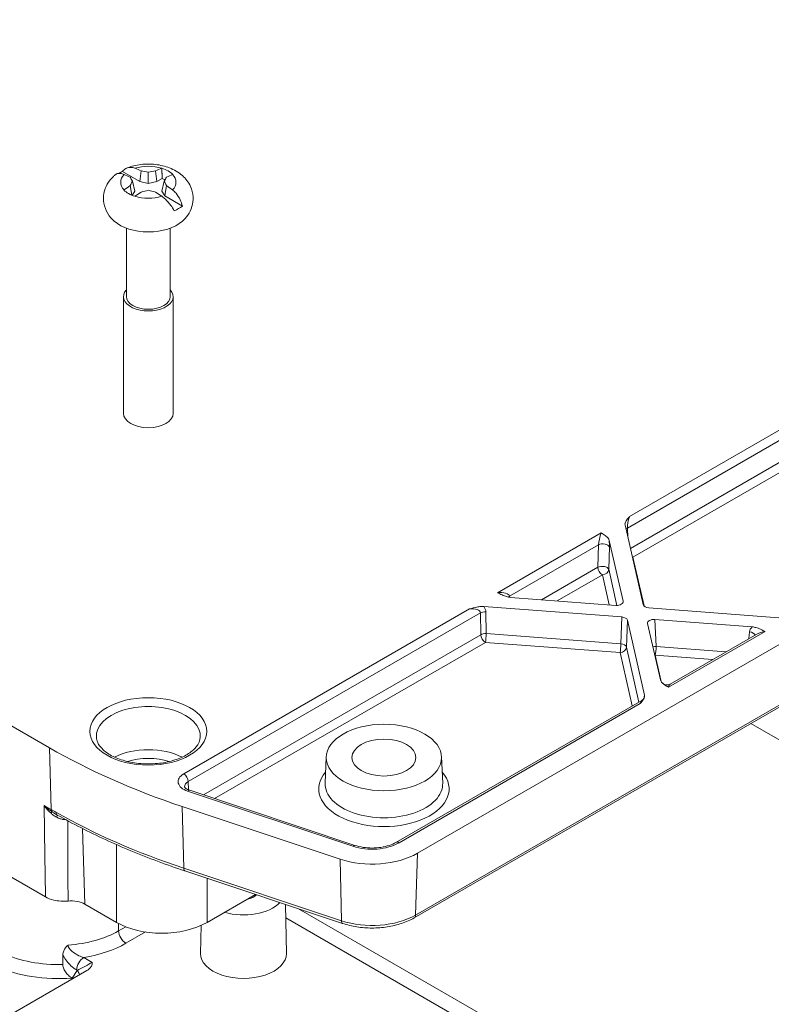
# Model space of a CAD drawing. Header units: millimetres. Extents: x 16 to 915, y 16 to 703.
# Tile 20 of 23: x 697 to 746, y 516 to 580. Entities that reach past the tile are written whole.
import ezdxf

# ---------------------------------------------------------------- set-up
doc = ezdxf.new("R2010")
doc.units = ezdxf.units.MM
doc.header["$LTSCALE"] = 3.333333
doc.layers.add('Visible (ANSI)', color=7, linetype='Continuous', lineweight=9)
doc.layers.add('Visible Narrow (ANSI)', color=7, linetype='Continuous', lineweight=9)

msp = doc.modelspace()

# ---------------------------------------------------------------- linework, layer by layer
at = {"layer": 'Visible (ANSI)'}
for p, q in [((699.1226, 533.0691), (617.0903, 580.4305)), ((805.9094, 574.0425), (723.0529, 526.2053)), ((617.9629, 570.0769), (698.8673, 523.3667)), ((703.8717, 570.555), (705.0126, 569.8963)), ((705.0872, 570.593), (705.0126, 569.8963)), ((705.5556, 570.5159), (705.5556, 569.7826)), ((706.0239, 570.593), (706.0985, 569.8963)), ((706.0985, 569.8963), (706.454, 570.1015)), ((704.3664, 569.636), (704.4749, 569.0152)), ((704.5319, 569.9249), (704.6807, 569.2775)), ((705.0126, 569.8963), (705.5556, 569.7826)), ((705.5556, 569.7826), (706.0985, 569.8963)), ((706.5792, 569.9249), (706.4305, 569.2775)), ((706.7447, 569.636), (706.6273, 568.964)), ((722.8429, 522.0034), (805.6994, 569.8406)), ((704.5074, 569.0016), (704.6807, 569.2775)), ((706.4305, 569.2775), (706.6273, 568.964)), ((707.7682, 568.3053), (706.6273, 568.964)), ((704.1264, 566.8701), (704.1264, 562.4189)), ((706.9847, 566.8701), (706.9847, 562.4189)), ((703.9389, 562.4189), (703.9389, 554.8187)), ((707.1722, 562.4189), (707.1722, 554.8187)), ((737.7434, 542.3784), (736.5606, 547.5655)), ((735.5299, 546.5565), (736.4312, 542.6036)), ((735.964, 542.3339), (729.1175, 542.8543)), ((727.3698, 542.2592), (736.3542, 541.5763)), ((746.5655, 541.5281), (738.1019, 542.1714)), ((736.7127, 541.3693), (737.827, 536.4828)), ((738.492, 541.4138), (744.8179, 540.933)), ((738.8577, 537.4919), (738.0248, 541.1441)), ((745.1315, 540.4658), (739.4943, 537.2111)), ((737.6477, 536.145), (721.6559, 526.9122)), ((744.7394, 534.6454), (767.4126, 521.555)), ((717.1273, 532.4866), (717.0541, 530.7747)), ((724.6251, 532.4866), (724.6983, 530.7747)), ((718.9955, 526.7185), (708.2454, 530.3019)), ((718.0233, 525.823), (707.7468, 529.2485)), ((707.9307, 525.0598), (718.1873, 521.641)), ((709.3736, 521.7096), (712.5243, 523.5286)), ((703.4847, 521.7096), (701.4205, 522.9014)), ((714.47, 522.88), (714.5381, 519.6953)), ((708.9862, 521.5121), (708.9473, 519.6953)), ((699.994, 518.975), (699.999, 519.5783)), ((701.553, 518.5779), (675.1143, 503.3135)), ((700.599, 518.0816), (700.5861, 518.0891))]:
    msp.add_line(p, q, dxfattribs=at)
for centre, major_axis, ratio, start_param, end_param in [((704.3438, 558.9112), (4.5013, -12.0439), 0.6688348, 2.5513623, 2.5947351), ((706.7673, 558.9112), (4.5013, 12.0439), 0.6688348, 0.5468576, 0.5902304), ((705.5556, 569.8542), (-1.8109, 0), 0.5773503, 3.6481586, 4.205823), ((705.5556, 569.2775), (2.7805, 0), 0.5773503, 2.2213176, 2.335049), ((706.7673, 560.3104), (-7.9138, 10.1335), 0.4683232, 5.5157851, 5.5591579), ((706.7576, 559.7997), (-4.399, 12.1371), 0.1738002, 5.6332401, 5.6717571), ((705.1198, 558.8541), (9.814, -8.3871), 0.8562039, 2.1666503, 2.2051673), ((705.9913, 558.8541), (9.814, 8.3871), 0.8562039, 0.9364253, 0.9749424), ((705.5556, 569.2775), (1.6864, 0), 0.5773503, 0.8705796, 1.0089682), ((704.3535, 559.7997), (-4.399, -12.1371), 0.1738002, 3.7530208, 3.7915379), ((704.3438, 560.3104), (-7.9138, -10.1335), 0.4683232, 3.86562, 3.9089928), ((706.7673, 558.9112), (4.5013, 12.0439), 0.6688348, 0.7727869, 0.8161597), ((706.7576, 559.2965), (0.724, 12.8894), 0.3743118, 0.6226712, 0.6611882), ((704.3535, 559.2965), (0.724, -12.8894), 0.3743118, 2.4804044, 2.5189215), ((704.3438, 558.9112), (4.5013, -12.0439), 0.6688348, 2.325433, 2.3688058), ((705.5556, 569.8542), (1.8109, 0), 0.5773503, 3.6481586, 4.205823), ((704.3438, 560.3104), (-7.9138, -10.1335), 0.4683232, 4.0915493, 4.1349221), ((705.1198, 560.2421), (-11.5639, -5.739), 0.6556923, 4.361942, 4.400459), ((705.9913, 560.2421), (-11.5639, 5.739), 0.6556923, 5.0243189, 5.062836), ((706.7673, 560.3104), (-7.9138, 10.1335), 0.4683232, 5.2898559, 5.3332287), ((705.5556, 569.2775), (-2.7805, 0), 0.5773503, 2.2213176, 2.4910714), ((705.5556, 568.1548), (-2.6446, 0), 0.5773503, 0.5793418, 2.5622509), ((705.5556, 562.4189), (1.6167, 0), 0.5773503, 2.655191, 6.769587), ((705.5556, 562.4189), (1.4292, 0), 0.5773503, 3.1415927, 6.2831853), ((705.5556, 554.8187), (1.6167, 0), 0.5773503, 3.1415927, 6.2831853), ((736.0178, 542.5726), (0.417, -0.0006), 0.5773487, 4.5839254, 6.4149341), ((738.1567, 542.41), (0.4169, 0.0003), 0.5773497, 3.2719919, 4.5800541), ((736.2994, 541.3377), (-0.4169, -0.0003), 0.5773497, 3.2719919, 4.5800541), ((738.4383, 541.1751), (-0.417, 0.0006), 0.5773487, 4.5839254, 6.4149341), ((728.5986, 550.0926), (-41.6762, -0.0216), 0.5774427, 0.7848794, 1.0465184), ((728.7257, 546.2721), (41.7395, 0.1854), 0.5843982, 3.9350915, 3.9387122), ((720.1066, 527.9063), (-4.1667, 0), 0.5773503, 1.0471976, 2.3561945), ((711.7427, 523.7578), (-0.9583, 0), 0.5773503, 1.8397193, 2.6670121), ((700.5469, 522.397), (-1.2354, 0), 0.5773503, 3.9269908, 4.8862282), ((711.7427, 523.7578), (-2.7083, 0), 0.5773503, 1.0981649, 2.6353327), ((706.4291, 523.4138), (4.1667, 0), 0.5780539, 3.9275998, 5.4971782), ((711.7427, 519.6754), (2.7956, 0), 0.5773503, 3.1292497, 6.2955282), ((700.1231, 517.812), (0.7158, -0.0773), 0.5633954, 0.8177422, 0.9058325)]:
    msp.add_ellipse(centre, major_axis=major_axis, ratio=ratio, start_param=start_param, end_param=end_param, dxfattribs=at)
for major_axis in [(-3.75, 0), (2.0833, 0)]:
    msp.add_ellipse((720.8762, 532.4331), major_axis=major_axis, ratio=0.5773503, dxfattribs=at)
for points, knots in [([(703.8717, 570.555), (703.9334, 570.6387), (704.0156, 570.7096), (704.1937, 570.8047), (704.3247, 570.8314), (704.5134, 570.8178), (704.5963, 570.7996), (704.6769, 570.7684)], [0.06956528, 0.06956528, 0.06956528, 0.06956528, 0.11813633, 0.11813633, 0.17769534, 0.17769534, 0.21497218, 0.21497218, 0.21497218, 0.21497218]), ([(704.1574, 570.781), (704.452, 570.8983), (704.7592, 570.9717), (705.3845, 571.0468), (705.7026, 571.0477), (706.3298, 570.9762), (706.6388, 570.9042), (707.2308, 570.6728), (707.5159, 570.5146), (707.9794, 570.1034), (708.1691, 569.8718), (708.3948, 569.3783), (708.4565, 569.1443), (708.481, 568.6918), (708.4543, 568.4767), (708.3339, 568.0696), (708.238, 567.8803), (708.0184, 567.5636), (707.897, 567.4322), (707.7686, 567.3189)], [3.3234941, 3.3234941, 3.3234941, 3.3234941, 3.721799, 3.721799, 4.1220514, 4.1220514, 4.5221657, 4.5221657, 4.9209829, 4.9209829, 5.2396682, 5.2396682, 5.4665655, 5.4665655, 5.6669558, 5.6669558, 5.8786195, 5.8786195, 6.0771289, 6.0771289, 6.0771289, 6.0771289]), ([(703.3425, 567.3189), (703.1867, 567.4564), (703.0408, 567.6208), (702.8004, 568.0152), (702.7072, 568.2469), (702.6291, 568.7076), (702.6308, 568.9298), (702.7087, 569.351), (702.7839, 569.5488), (702.9933, 569.925), (703.1338, 570.0955), (703.3333, 570.2834), (703.3824, 570.3259), (703.4324, 570.3659)], [1.7768527, 1.7768527, 1.7768527, 1.7768527, 2.0177393, 2.0177393, 2.2586259, 2.2586259, 2.4625168, 2.4625168, 2.667137, 2.667137, 2.9058235, 2.9058235, 2.9812857, 2.9812857, 2.9812857, 2.9812857]), ([(703.972, 570.3614), (703.8948, 570.3952), (703.8191, 570.4179), (703.6544, 570.4455), (703.5497, 570.4337), (703.4636, 570.3884), (703.4478, 570.3778), (703.4327, 570.3656)], [0.73855304, 0.73855304, 0.73855304, 0.73855304, 0.7761142, 0.7761142, 0.83595361, 0.83595361, 0.84995332, 0.84995332, 0.84995332, 0.84995332]), ([(707.2394, 568), (707.1784, 568.118), (707.0973, 568.2468), (706.9201, 568.4878), (706.7887, 568.636), (706.5989, 568.813), (706.5154, 568.8821), (706.4342, 568.9399)], [0.06956216, 0.06956216, 0.06956216, 0.06956216, 0.11756702, 0.11756702, 0.17740643, 0.17740643, 0.21496759, 0.21496759, 0.21496759, 0.21496759]), ([(707.1391, 569.3469), (707.2163, 569.2868), (707.292, 569.2131), (707.4567, 569.0217), (707.5614, 568.858), (707.6871, 568.5873), (707.7378, 568.441), (707.7682, 568.3053)], [0.73855304, 0.73855304, 0.73855304, 0.73855304, 0.7761142, 0.7761142, 0.83595361, 0.83595361, 0.88395847, 0.88395847, 0.88395847, 0.88395847]), ([(736.8436, 548.1041), (736.8424, 548.1028), (736.8413, 548.1015), (736.7571, 548.0045), (736.6777, 547.9117), (736.5953, 547.7754), (736.5719, 547.7256), (736.5534, 547.6389), (736.5523, 547.6019), (736.5606, 547.5655)], [-0.00092621, -0.00092621, -0.00092621, -0.00092621, 0, 0, 0.06674627, 0.06674627, 0.10260545, 0.10260545, 0.12872736, 0.12872736, 0.12872736, 0.12872736]), ([(735.5299, 546.5565), (735.5182, 546.6076), (735.4892, 546.6569), (735.4025, 546.7618), (735.3372, 546.8187), (735.1849, 546.9336), (735.0957, 546.9926), (735.0134, 547.046), (735.0128, 547.0464), (735.0122, 547.0468)], [0, 0, 0, 0, 0.03214082, 0.03214082, 0.0721855, 0.0721855, 0.11312165, 0.11312165, 0.11341501, 0.11341501, 0.11341501, 0.11341501]), ([(728.2682, 543.1532), (728.2689, 543.1528), (728.2695, 543.1525), (728.3622, 543.105), (728.4643, 543.0535), (728.6633, 542.9655), (728.7619, 542.9278), (728.9435, 542.8778), (729.029, 542.861), (729.1175, 542.8543)], [-0.00031742, -0.00031742, -0.00031742, -0.00031742, 0, 0, 0.04429273, 0.04429273, 0.0876209, 0.0876209, 0.12239713, 0.12239713, 0.12239713, 0.12239713]), ([(727.3698, 542.2592), (727.3067, 542.264), (727.2428, 542.2634), (727.0924, 542.2527), (727.0062, 542.2391), (726.7702, 542.1916), (726.6095, 542.1458), (726.4415, 542.0971), (726.4392, 542.0965), (726.4369, 542.0958)], [0, 0, 0, 0, 0.02292933, 0.02292933, 0.05440585, 0.05440585, 0.11299448, 0.11299448, 0.11380749, 0.11380749, 0.11380749, 0.11380749]), ([(745.6672, 540.6341), (745.6665, 540.6345), (745.6658, 540.6348), (745.5732, 540.6823), (745.4711, 540.7338), (745.2721, 540.8217), (745.1735, 540.8595), (744.9918, 540.9095), (744.9064, 540.9263), (744.8179, 540.933)], [-0.00031742, -0.00031742, -0.00031742, -0.00031742, 0, 0, 0.04429279, 0.04429279, 0.08762101, 0.08762101, 0.12239729, 0.12239729, 0.12239729, 0.12239729]), ([(738.8577, 537.4919), (738.8693, 537.4408), (738.8983, 537.3914), (738.985, 537.2866), (739.0504, 537.2296), (739.2027, 537.1147), (739.2918, 537.0558), (739.3741, 537.0023), (739.3747, 537.0019), (739.3753, 537.0015)], [0, 0, 0, 0, 0.03214082, 0.03214082, 0.0721855, 0.0721855, 0.11312165, 0.11312165, 0.11341501, 0.11341501, 0.11341501, 0.11341501]), ([(739.4943, 537.2111), (739.4628, 537.1929), (739.4247, 537.1769), (739.3418, 537.1575), (739.2974, 537.1545), (739.2153, 537.1613), (739.1778, 537.1708), (739.1151, 537.1944), (739.0896, 537.2083), (739.0481, 537.2353), (739.032, 537.2483), (739.019, 537.2602)], [0.842699, 0.842699, 0.842699, 0.842699, 0.87195112, 0.87195112, 0.90120324, 0.90120324, 0.93045535, 0.93045535, 0.95970747, 0.95970747, 0.98895958, 0.98895958, 0.98895958, 0.98895958]), ([(737.5439, 535.9442), (737.5451, 535.9455), (737.5462, 535.9468), (737.6305, 536.0439), (737.7098, 536.1366), (737.7922, 536.2729), (737.8156, 536.3227), (737.8341, 536.4095), (737.8353, 536.4464), (737.827, 536.4828)], [-0.00092621, -0.00092621, -0.00092621, -0.00092621, 0, 0, 0.06674627, 0.06674627, 0.10260545, 0.10260545, 0.12872736, 0.12872736, 0.12872736, 0.12872736]), ([(737.6477, 536.145), (737.6847, 536.1664), (737.7117, 536.1897), (737.7559, 536.2349), (737.7704, 536.2559), (737.7917, 536.2901), (737.7979, 536.3032), (737.8067, 536.3236), (737.8091, 536.3304), (737.8118, 536.339), (737.8122, 536.3408), (737.8122, 536.3408)], [-0.72809732, -0.72809732, -0.72809732, -0.72809732, -0.67639905, -0.67639905, -0.61441964, -0.61441964, -0.54957576, -0.54957576, -0.47996768, -0.47996768, -0.41156621, -0.41156621, -0.41156621, -0.41156621]), ([(708.936, 533.7576), (708.927, 533.5468), (708.8405, 533.3259), (708.5121, 532.9377), (708.3198, 532.7763), (707.849, 532.4933), (707.5745, 532.3705), (706.9628, 532.1747), (706.6252, 532.1021), (705.9212, 532.0181), (705.5548, 532.0073), (704.8341, 532.0497), (704.48, 532.1031), (703.8245, 532.2665), (703.5229, 532.3761), (703.0045, 532.634), (702.7872, 532.7817), (702.4502, 533.0922), (702.3322, 533.2541), (702.2074, 533.5285), (702.18, 533.6437), (702.1751, 533.7576)], [5.5224824, 5.5224824, 5.5224824, 5.5224824, 5.9521809, 5.9521809, 6.2630418, 6.2630418, 6.5622786, 6.5622786, 6.8647606, 6.8647606, 7.1702084, 7.1702084, 7.4761108, 7.4761108, 7.7797916, 7.7797916, 8.0796913, 8.0796913, 8.3825054, 8.3825054, 8.6146846, 8.6146846, 8.6146846, 8.6146846]), ([(708.2454, 530.3019), (708.1911, 530.32), (708.1421, 530.3407), (708.0577, 530.3841), (708.0224, 530.4069), (707.9675, 530.4496), (707.9479, 530.4696), (707.9226, 530.5011), (707.9169, 530.5125), (707.9124, 530.5234), (707.9124, 530.5248), (707.9124, 530.5248)], [1.30899694, 1.30899694, 1.30899694, 1.30899694, 1.5134974, 1.5134974, 1.71799787, 1.71799787, 1.92249834, 1.92249834, 2.1269988, 2.1269988, 2.29411377, 2.29411377, 2.29411377, 2.29411377]), ([(699.6369, 528.6936), (700.1351, 528.4121), (700.6453, 528.138), (701.6886, 527.605), (702.2216, 527.3462), (703.3092, 526.8444), (703.8637, 526.6015), (704.9929, 526.1321), (705.5675, 525.9057), (706.7355, 525.4699), (707.3288, 525.2604), (707.9307, 525.0598)], [-0.12000045, -0.12000045, -0.12000045, -0.12000045, -0.06983646, -0.06983646, -0.01967247, -0.01967247, 0.03049152, 0.03049152, 0.08065551, 0.08065551, 0.1308195, 0.1308195, 0.1308195, 0.1308195]), ([(721.6559, 526.9122), (721.5298, 526.8393), (721.3817, 526.7732), (721.0537, 526.6639), (720.8741, 526.6207), (720.4984, 526.5626), (720.3025, 526.5476), (719.9107, 526.5476), (719.7148, 526.5626), (719.3391, 526.6207), (719.1595, 526.6639), (718.9955, 526.7185)], [0, 0, 0, 0, 0.2617994, 0.2617994, 0.5235988, 0.5235988, 0.7853982, 0.7853982, 1.0471976, 1.0471976, 1.3089969, 1.3089969, 1.3089969, 1.3089969]), ([(698.8673, 523.3667), (699.0207, 523.2781), (699.2026, 523.2077), (699.549, 523.1241), (699.7031, 523.1011), (700.018, 523.0808), (700.1772, 523.0837), (700.3332, 523.0995)], [0, 0, 0, 0, 0.07810468, 0.07810468, 0.13513964, 0.13513964, 0.19217178, 0.19217178, 0.19217178, 0.19217178]), ([(718.1873, 521.641), (718.4814, 521.5429), (718.7945, 521.4683), (719.4407, 521.3683), (719.7736, 521.343), (720.4396, 521.343), (720.7725, 521.3683), (721.4187, 521.4683), (721.7318, 521.5429), (722.32, 521.739), (722.5951, 521.8603), (722.8429, 522.0034)], [4.9741884, 4.9741884, 4.9741884, 4.9741884, 5.2359878, 5.2359878, 5.4977871, 5.4977871, 5.7595865, 5.7595865, 6.0213859, 6.0213859, 6.2831853, 6.2831853, 6.2831853, 6.2831853]), ([(699.999, 519.5783), (699.9994, 519.6311), (700.0053, 519.684), (700.0342, 519.8167), (700.0647, 519.895), (700.1761, 520.0865), (700.2625, 520.1714), (700.3332, 520.2311), (700.3341, 520.2319), (700.3351, 520.2326)], [0, 0, 0, 0, 0.0229941, 0.0229941, 0.05828588, 0.05828588, 0.11363198, 0.11363198, 0.11436988, 0.11436988, 0.11436988, 0.11436988]), ([(699.994, 518.975), (699.9935, 518.9109), (700.0089, 518.829), (700.0619, 518.6722), (700.1139, 518.5718), (700.2191, 518.4141), (700.2913, 518.3285), (700.4252, 518.1984), (700.5123, 518.1316), (700.5861, 518.0891)], [0.26845326, 0.26845326, 0.26845326, 0.26845326, 0.29596581, 0.29596581, 0.32989174, 0.32989174, 0.36463693, 0.36463693, 0.40218692, 0.40218692, 0.40218692, 0.40218692]), ([(701.553, 518.5779), (701.6132, 518.6126), (701.6664, 518.6512), (701.7715, 518.747), (701.8175, 518.8057), (701.8958, 518.9552), (701.9079, 519.0371), (701.9082, 519.105), (701.9082, 519.1059), (701.9082, 519.1068)], [0, 0, 0, 0, 0.03063616, 0.03063616, 0.07067861, 0.07067861, 0.12782206, 0.12782206, 0.12858138, 0.12858138, 0.12858138, 0.12858138])]:
    msp.add_open_spline(points, degree=3, knots=knots, dxfattribs=at)
for points, degree in [([(704.6877, 570.7642), (704.6841, 570.7656), (704.6805, 570.767), (704.6769, 570.7684)], 3), ([(706.4342, 570.7684), (706.4306, 570.767), (706.427, 570.7656), (706.4234, 570.7642)], 3), ([(706.4342, 570.7684), (706.4453, 570.426), (706.454, 570.1015)], 2), ([(703.972, 570.3614), (703.9755, 570.36), (703.9789, 570.3584), (703.9823, 570.3569)], 3), ([(707.1288, 570.3569), (707.1322, 570.3584), (707.1356, 570.36), (707.1391, 570.3614)], 3), ([(703.9823, 569.3548), (703.9789, 569.3522), (703.9755, 569.3496), (703.972, 569.3469)], 3), ([(704.6769, 568.9399), (704.6805, 568.9425), (704.6841, 568.9451), (704.6877, 568.9476)], 3), ([(706.4234, 568.9476), (706.427, 568.9451), (706.4306, 568.9425), (706.4342, 568.9399)], 3), ([(707.1391, 569.3469), (707.1356, 569.3496), (707.1322, 569.3522), (707.1288, 569.3548)], 3)]:
    msp.add_open_spline(points, degree=degree, dxfattribs=at)
at = {"layer": 'Visible Narrow (ANSI)'}
for p, q in [((805.7855, 570.0196), (722.9291, 522.1824)), ((736.7112, 547.3594), (768.7007, 565.8285)), ((767.9794, 566.0804), (736.8436, 548.1041)), ((768.7219, 564.4078), (736.9084, 546.0403)), ((737.0682, 545.4642), (752.9683, 554.6442)), ((735.0122, 547.0468), (728.2682, 543.1532)), ((736.7365, 546.794), (736.7112, 547.3594)), ((729.0396, 542.9302), (734.8298, 546.2731)), ((734.8298, 546.2731), (734.7867, 544.8154)), ((735.494, 544.6767), (735.5371, 546.1345)), ((737.791, 542.2943), (737.0682, 545.4642)), ((734.7867, 544.8154), (731.1257, 542.7016)), ((736.0287, 542.3319), (735.494, 544.6767)), ((732.1486, 542.6239), (735.0812, 544.317)), ((735.0812, 544.317), (735.5258, 542.3672)), ((729.0459, 542.8619), (729.0396, 542.9302)), ((736.4312, 542.6036), (736.4273, 542.5267)), ((726.4369, 542.0958), (707.8577, 531.3691)), ((727.5282, 540.4916), (727.5069, 541.9123)), ((708.1522, 530.8708), (727.1581, 541.8439)), ((727.1581, 541.8439), (727.1794, 540.4232)), ((736.3542, 541.5763), (736.2889, 539.8257)), ((736.6474, 539.6187), (736.7127, 541.3693)), ((738.5771, 539.6518), (738.492, 541.4138)), ((739.3753, 537.0015), (745.6672, 540.6341)), ((744.6557, 540.6088), (744.6161, 540.1682)), ((727.1794, 540.4232), (709.135, 530.0053)), ((736.2889, 539.8257), (727.5282, 540.4916)), ((709.8689, 529.7607), (727.4738, 539.9249)), ((727.4738, 539.9249), (736.2345, 539.259)), ((737.4637, 536.0388), (736.6474, 539.6187)), ((743.1231, 539.3062), (738.5771, 539.6518)), ((736.2345, 539.259), (737.0264, 535.7863)), ((738.9123, 537.3768), (738.5228, 539.0851)), ((738.5228, 539.0851), (742.2494, 538.8018)), ((721.8643, 526.8915), (737.5439, 535.9442)), ((699.1226, 533.0691), (699.2301, 529.0557)), ((708.1522, 530.8708), (708.1682, 530.3307)), ((708.1136, 530.2468), (718.8637, 526.6634)), ((699.2301, 529.0557), (698.7815, 529.3147)), ((707.8543, 525.235), (707.7468, 529.2485)), ((701.4205, 522.9014), (701.2691, 527.8194)), ((703.4847, 526.7708), (703.4847, 521.7096)), ((723.0529, 526.2053), (722.9291, 522.1824)), ((718.1108, 521.8162), (707.8543, 525.235)), ((718.0233, 525.823), (718.1108, 521.8162)), ((709.3736, 521.7096), (709.3736, 524.5788)), ((714.4887, 522.0097), (741.3444, 506.5046)), ((742.2704, 507.0392), (715.3296, 522.5935)), ((703.6152, 521.6374), (703.6224, 521.1562)), ((704.0843, 521.4228), (703.6224, 521.1562)), ((704.0938, 520.3492), (705.3676, 521.0847)), ((701.9082, 519.1068), (701.3579, 519.4245)), ((700.9339, 518.5902), (700.599, 518.0816)), ((700.8866, 518.6175), (700.9339, 518.5902))]:
    msp.add_line(p, q, dxfattribs=at)
for centre, major_axis, ratio, start_param, end_param in [((705.5556, 569.8559), (1.7967, 0), 0.5773503, 1.0667123, 2.0748804), ((705.5556, 569.8559), (-1.7967, 0), 0.5773503, 5.7791013, 6.7872694), ((705.5556, 569.8559), (1.7967, 0), 0.5773503, 5.7791013, 6.7872694), ((705.5556, 569.8559), (-1.7967, 0), 0.5773503, 1.0667123, 2.0748804), ((736.8695, 547.7789), (0.1151, 0.5395), 0.2050712, 0.9682422, 2.5041319), ((734.9863, 546.6916), (-0.1407, -0.5583), 0.1350479, 4.0573332, 5.593223), ((737.0056, 547.2012), (0.4162, 0.0186), 0.5667019, 2.3309041, 2.7014773), ((735.3991, 546.7111), (-0.0713, 0.9192), 0.1305017, 4.0242489, 4.5332103), ((735.1242, 546.115), (0.4165, -0.0123), 0.5147034, 0.1482721, 2.3710994), ((737.0682, 545.8044), (-0.2083, 0.3608), 0.5773503, 2.2428598, 2.3561945), ((737.0682, 545.8044), (-0.4062, -0.0926), 0.8095113, 1.3201161, 1.3882592), ((735.0812, 544.6572), (0.4165, -0.0123), 0.5147034, 0.1482721, 2.3710994), ((735.0812, 544.6572), (0.2083, -0.3608), 0.5773503, 3.9618974, 5.4977871), ((735.0812, 544.6572), (0.4062, 0.0926), 0.8095113, 4.5298518, 6.0657416), ((728.2942, 542.8279), (0.746, 0.0981), 0.4331424, 0.0127027, 1.5485924), ((729.334, 542.772), (0.4149, 0.0387), 0.5962168, 2.3028406, 2.5670477), ((726.4109, 541.7406), (0.7448, 0.1313), 0.4596273, 6.2025247, 7.7384145), ((727.4526, 541.6858), (-0.4166, -0.0062), 0.5468318, 4.5733903, 5.4890874), ((726.4653, 541.9671), (1.0391, -0.1111), 0.6649976, 0.0809935, 0.5899549), ((745.6956, 540.5054), (-1.0391, 0.1111), 0.6649976, 5.7854042, 6.2943656), ((744.6014, 540.3823), (0.415, -0.0373), 0.5549014, 0.2199502, 1.4894836), ((745.6412, 540.2789), (-0.7448, -0.1313), 0.4596273, 4.5968218, 5.38222), ((727.4738, 540.2651), (0.4166, 0.0062), 0.5468318, 1.4317976, 2.3474947), ((727.4738, 540.2651), (0.2083, -0.3608), 0.5773503, 3.9618974, 5.4977871), ((727.4738, 540.2651), (-0.0316, -0.4155), 0.1065742, 0.6195358, 2.1554255), ((736.2345, 539.5992), (-0.0316, -0.4155), 0.1065742, 0.6195358, 2.1554255), ((736.2345, 539.5992), (0.4062, 0.0926), 0.8095113, 4.5298518, 6.0657416), ((736.2345, 539.5992), (0.4164, -0.0155), 0.5514033, 0.1524147, 1.4604769), ((738.5228, 539.4253), (-0.4162, -0.0201), 0.5433381, 4.5552279, 5.0621751), ((738.5228, 539.4253), (0.0316, 0.4155), 0.1065742, 3.7611284, 5.2970181), ((738.5228, 539.4253), (0.4062, 0.0926), 0.8095113, 4.4617088, 4.5298518), ((739.4012, 536.6763), (-0.1151, -0.5395), 0.2050712, 3.3244367, 4.1098349), ((737.518, 535.589), (0.1407, 0.5583), 0.1350479, 0.1303424, 0.9157406), ((737.9309, 535.6085), (0.0713, -0.9192), 0.1305017, 3.4454743, 3.8404565), ((705.5556, 533.8058), (-3.3815, 0), 0.5773503, 3.1168974, 6.3078805), ((705.5556, 531.0604), (-3.264, 0), 0.5773503, 3.9763259, 5.448452), ((705.5556, 530.7321), (2.8476, 0), 0.5773503, 1.0712238, 2.0703689), ((708.7315, 530.8647), (-1.2357, 0), 0.5773503, 5.4977871, 7.3303829), ((707.8577, 531.0289), (-0.2083, 0.3608), 0.5773503, 3.9618974, 5.4977871), ((720.8762, 530.3919), (-4.2397, 0), 0.5773503, 5.8192945, 9.8886688), ((708.7315, 530.5363), (-0.8193, 0), 0.5773503, 5.4977871, 6.3075679), ((720.8762, 530.7202), (3.8233, 0), 0.5773503, 3.1168974, 6.3078805), ((708.1136, 529.9066), (0.1318, 0.3953), 0.4082483, 0, 0.6847192), ((728.7058, 546.0907), (-41.676, -0.0321), 0.5776686, 0.7847394, 0.7955585), ((699.5246, 529.2375), (-0.2083, -0.3608), 0.5773503, 5.5326937, 6.0310728), ((699.0171, 528.5987), (0.2572, 0.3278), 0.0292715, 5.5016255, 6.0779857), ((728.7058, 546.0907), (-41.676, -0.0321), 0.5776686, 0.7955585, 1.0463784), ((699.8418, 529.0563), (-0.205, -0.3628), 0.5710664, 5.5273869, 6.2831853), ((699.4923, 528.3056), (0.1736, 0.3788), 0.0527879, 0.1700725, 0.8828356), ((720.1066, 527.9063), (2.4857, 0), 0.5773503, 4.1887902, 5.4977871), ((718.8637, 526.3232), (0.1318, 0.3953), 0.4082483, 0, 0.6847192), ((721.8643, 526.5513), (-0.2083, 0.3608), 0.5773503, 5.4977871, 6.2831853), ((708.0625, 525.4551), (-0.1318, -0.3953), 0.4082483, 5.4320148, 6.2831853), ((720.1066, 523.8119), (-3.9916, 0), 0.5773503, 1.0471976, 2.3561945), ((722.6346, 522.3643), (0.2083, -0.3608), 0.5773503, 0, 0.7504916), ((718.319, 522.0362), (-0.1318, -0.3953), 0.4082483, 5.4320148, 6.2831853), ((699.663, 523.4421), (-5.5995, 0), 0.5773503, 1.6911122, 2.3561945), ((704.0938, 520.8935), (0.3333, -0.5774), 0.5773503, 3.9444441, 5.4977871), ((699.663, 522.9073), (6.2661, 0), 0.5773503, 4.9862966, 5.4977871), ((699.663, 522.2174), (-5.6257, 0), 0.5773503, 0.8848848, 1.6296753), ((699.663, 521.6826), (6.2922, 0), 0.5773503, 4.0264774, 4.8596263), ((701.3579, 518.8801), (0.3333, 0.5774), 0.5773503, 0.7853982, 2.3387412), ((701.3963, 518.858), (-0.6958, -0.3679), 0.0355878, 0.825199, 2.378542), ((700.4625, 518.3276), (-0.5568, 0.3666), 0.7739255, 3.802335, 4.3291534)]:
    msp.add_ellipse(centre, major_axis=major_axis, ratio=ratio, start_param=start_param, end_param=end_param, dxfattribs=at)
msp.add_ellipse((705.5556, 534.1341), major_axis=(-3.7979, 0), ratio=0.5773503, dxfattribs=at)
msp.add_open_spline([(698.786, 528.9952), (698.7845, 529.1017), (698.783, 529.2082), (698.7815, 529.3147)], degree=3, dxfattribs=at)
for points, knots in [([(699.2708, 528.9181), (699.1845, 528.9782), (699.1002, 529.0421), (698.9366, 529.175), (698.8574, 529.2441), (698.7815, 529.3147)], [-0.089898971, -0.089898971, -0.089898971, -0.089898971, -0.044540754, -0.044540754, 0.000817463, 0.000817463, 0.000817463, 0.000817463]), ([(698.7815, 529.3147), (698.843, 529.226), (698.9095, 529.1398), (699.0515, 528.9757), (699.127, 528.8979), (699.2064, 528.8261)], [-0.000817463, -0.000817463, -0.000817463, -0.000817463, 0.044540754, 0.044540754, 0.089898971, 0.089898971, 0.089898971, 0.089898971]), ([(698.786, 528.9952), (698.7982, 528.1173), (698.8107, 527.2392), (698.8234, 526.361), (698.8338, 525.6413), (698.8443, 524.9216), (698.859, 523.9234), (698.8631, 523.6451), (698.8673, 523.3667)], [-1.05082087, -1.05082087, -1.05082087, -1.05082087, -0.65264422, -0.65264422, -0.65264422, -0.32632211, -0.32632211, -0.20015446, -0.20015446, -0.20015446, -0.20015446]), ([(699.2064, 528.8261), (699.2613, 528.7765), (699.3182, 528.7298), (699.4447, 528.6371), (699.5147, 528.5922), (699.5871, 528.5532)], [0, 0, 0, 0, 0.031330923, 0.031330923, 0.067170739, 0.067170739, 0.067170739, 0.067170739]), ([(699.5287, 528.7549), (699.503, 528.7696), (699.4774, 528.7846), (699.3905, 528.8374), (699.33, 528.8769), (699.2708, 528.9181)], [-0.044250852, -0.044250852, -0.044250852, -0.044250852, -0.031330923, -0.031330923, 0, 0, 0, 0]), ([(699.5871, 528.5532), (699.6601, 528.5139), (699.7354, 528.4805), (699.8878, 528.4301), (699.9648, 528.4127), (700.0824, 528.4012), (700.1227, 528.3999), (700.1628, 528.4016)], [-0.093333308, -0.093333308, -0.093333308, -0.093333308, -0.057199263, -0.057199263, -0.021999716, -0.021999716, -0.003806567, -0.003806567, -0.003806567, -0.003806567]), ([(700.3332, 523.0995), (700.3326, 523.3783), (700.3321, 523.657), (700.3305, 524.6565), (700.3298, 525.3774), (700.3294, 526.0982), (700.329, 526.8359), (700.329, 527.5735), (700.3294, 528.3112)], [0.20015446, 0.20015446, 0.20015446, 0.20015446, 0.32632211, 0.32632211, 0.65264422, 0.65264422, 0.65264422, 0.98655935, 0.98655935, 0.98655935, 0.98655935]), ([(701.3579, 519.4245), (701.2546, 519.4536), (701.1484, 519.4935), (700.8756, 519.6209), (700.7092, 519.7229), (700.433, 519.9644), (700.3325, 520.1091), (700.3351, 520.2326)], [-0.36923776, -0.36923776, -0.36923776, -0.36923776, -0.30612368, -0.30612368, -0.20514114, -0.20514114, -0.09720471, -0.09720471, -0.09720471, -0.09720471]), ([(699.999, 519.5783), (700.0063, 519.5644), (700.0138, 519.5505), (700.1566, 519.291), (700.3322, 519.0694), (700.639, 518.7823), (700.7626, 518.6891), (700.8866, 518.6175)], [0.19947901, 0.19947901, 0.19947901, 0.19947901, 0.20514114, 0.20514114, 0.30612368, 0.30612368, 0.36923776, 0.36923776, 0.36923776, 0.36923776])]:
    msp.add_open_spline(points, degree=3, knots=knots, dxfattribs=at)

doc.saveas('drawing.dxf')
